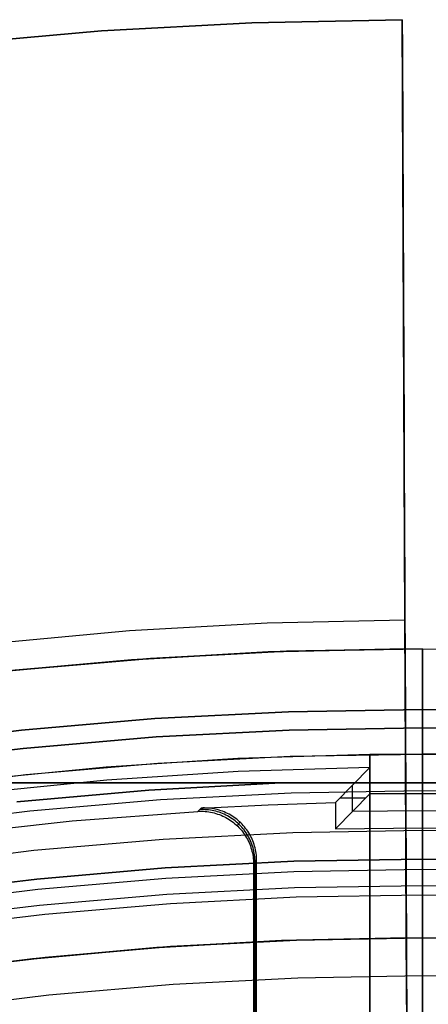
# Model space of a CAD drawing. Header units: millimetres. Extents: x 9001 to 10165, y -167 to 850.
# Tile 211 of 216: x 9574 to 9582, y 551 to 570. Entities that reach past the tile are written whole.
import ezdxf

# ---------------------------------------------------------------- set-up
doc = ezdxf.new("R2010")
doc.units = ezdxf.units.MM
for name, color, linetype in [('1', 7, 'Continuous'), ('COLOR EXT', 7, 'Continuous'), ('luz', 7, 'Continuous')]:
    doc.layers.add(name, color=color, linetype=linetype)

msp = doc.modelspace()

# ---------------------------------------------------------------- linework, layer by layer
at = {"layer": '1', "color": 29, "true_color": 0x4d342b}
for p, q in [((9581.388, 569.824, 59.568), (9578.522, 569.764, 59.568)), ((9581.388, 569.824, 65.657), (9578.522, 569.764, 65.657)), ((9578.522, 569.764, 62.612), (9581.388, 569.824, 62.612)), ((9581.388, 569.824, 65.657), (9581.388, 569.824, 59.568)), ((9581.439, 558.401, 65.657), (9581.388, 569.824, 65.657)), ((9581.388, 569.824, 59.568), (9581.391, 569.275, 59.406)), ((9575.66, 569.61, 59.568), (9572.804, 569.361, 59.568)), ((9575.66, 569.61, 65.657), (9572.804, 569.361, 65.657)), ((9572.804, 569.361, 62.612), (9575.66, 569.61, 62.612)), ((9578.522, 569.764, 59.568), (9575.66, 569.61, 59.568)), ((9578.522, 569.764, 65.657), (9575.66, 569.61, 65.657)), ((9575.66, 569.61, 62.612), (9578.522, 569.764, 62.612)), ((9581.391, 569.275, 59.406), (9581.393, 568.731, 59.225)), ((9581.393, 568.731, 59.225), (9581.396, 568.194, 59.025)), ((9581.396, 568.194, 59.025), (9581.398, 567.665, 58.807)), ((9581.398, 567.665, 58.807), (9581.4, 567.143, 58.571)), ((9581.4, 567.143, 58.571), (9581.402, 566.63, 58.317)), ((9581.402, 566.63, 58.317), (9581.405, 566.125, 58.046)), ((9581.405, 566.125, 58.046), (9581.407, 565.631, 57.757)), ((9581.407, 565.631, 57.757), (9581.409, 565.146, 57.452)), ((9581.409, 565.146, 57.452), (9581.411, 564.673, 57.13)), ((9581.411, 564.673, 57.13), (9581.413, 564.21, 56.792)), ((9581.413, 564.21, 56.792), (9581.415, 563.76, 56.438)), ((9581.415, 563.76, 56.438), (9581.417, 563.322, 56.069)), ((9581.417, 563.322, 56.069), (9581.419, 562.897, 55.685)), ((9581.419, 562.897, 55.685), (9581.421, 562.485, 55.287)), ((9581.421, 562.485, 55.287), (9581.422, 562.088, 54.875)), ((9581.465, 552.346, 55.262), (9581.421, 562.46, 55.262)), ((9581.422, 562.088, 54.875), (9581.424, 561.704, 54.449)), ((9581.424, 561.704, 54.449), (9581.426, 561.336, 54.01)), ((9581.426, 561.336, 54.01), (9581.427, 560.983, 53.56)), ((9581.427, 560.983, 53.56), (9581.429, 560.646, 53.097)), ((9581.429, 560.646, 53.097), (9581.43, 560.324, 52.623)), ((9581.43, 560.324, 52.623), (9581.431, 560.02, 52.138)), ((9581.431, 560.02, 52.138), (9581.433, 559.732, 51.642)), ((9581.433, 559.732, 51.642), (9581.434, 559.461, 51.138)), ((9581.434, 559.461, 51.138), (9581.435, 559.208, 50.624)), ((9581.435, 559.208, 50.624), (9581.436, 558.973, 50.102)), ((9581.436, 558.973, 50.102), (9581.437, 558.756, 49.572)), ((9581.437, 558.756, 49.572), (9581.438, 558.557, 49.035)), ((9581.438, 558.557, 49.035), (9581.439, 558.377, 48.491)), ((9576.191, 558.195, 65.657), (9578.813, 558.344, 65.657)), ((9578.813, 558.344, 65.657), (9581.439, 558.401, 65.657)), ((9581.484, 547.996, 76.062), (9581.439, 558.401, 65.657)), ((9581.439, 558.377, 48.491), (9581.439, 558.215, 47.942)), ((9573.576, 557.956, 65.657), (9576.191, 558.195, 65.657)), ((9581.439, 558.215, 47.942), (9581.44, 558.073, 47.387)), ((9581.44, 558.073, 47.387), (9581.441, 557.949, 46.828)), ((9576.232, 557.641, 46.264), (9578.835, 557.789, 46.264)), ((9578.835, 557.789, 34.462), (9576.232, 557.641, 34.462)), ((9576.232, 557.641, 40.363), (9578.835, 557.789, 40.363)), ((9578.835, 557.789, 46.264), (9581.441, 557.845, 46.264)), ((9581.441, 557.845, 34.462), (9578.835, 557.789, 34.462)), ((9578.835, 557.789, 40.363), (9581.441, 557.845, 40.363)), ((9581.441, 557.949, 46.828), (9581.441, 557.845, 46.264)), ((9581.441, 557.845, 34.462), (9581.551, 532.841, 34.462)), ((9581.441, 557.845, 46.264), (9581.441, 557.845, 34.462)), ((9573.636, 557.404, 46.264), (9576.232, 557.641, 46.264)), ((9576.232, 557.641, 34.462), (9573.636, 557.404, 34.462)), ((9573.636, 557.404, 40.363), (9576.232, 557.641, 40.363)), ((9579.05, 552.293, 42.462), (9581.465, 552.346, 42.462)), ((9579.05, 552.293, 51.512), (9581.465, 552.346, 51.512)), ((9581.465, 552.346, 60.562), (9579.089, 552.294, 60.562)), ((9581.465, 552.346, 42.462), (9581.465, 552.346, 60.562)), ((9581.551, 532.841, 42.462), (9581.465, 552.346, 42.462)), ((9581.465, 552.346, 60.562), (9581.509, 542.346, 70.562)), ((9574.233, 551.936, 42.462), (9576.638, 552.156, 42.462)), ((9574.233, 551.936, 51.512), (9576.638, 552.156, 51.512)), ((9576.716, 552.162, 60.562), (9574.349, 551.949, 60.562)), ((9576.638, 552.156, 42.462), (9579.05, 552.293, 42.462)), ((9576.638, 552.156, 51.512), (9579.05, 552.293, 51.512)), ((9579.089, 552.294, 60.562), (9576.716, 552.162, 60.562)), ((9571.837, 551.633, 42.462), (9574.233, 551.936, 42.462)), ((9571.837, 551.633, 51.512), (9574.233, 551.936, 51.512)), ((9574.349, 551.949, 60.562), (9571.99, 551.655, 60.562)), ((9581.47, 551.332, 72.725), (9581.47, 551.332, 61.575)), ((9581.47, 551.332, 42.462), (9581.47, 551.332, 34.462))]:
    msp.add_line(p, q, dxfattribs=at)
at = {"layer": '1', "color": 250, "true_color": 0x111111}
for p, q in [((9581.77, 552.346, 47.3), (9579.371, 552.305, 47.3)), ((9579.371, 552.305, 56.8), (9581.77, 552.346, 56.8)), ((9579.371, 552.305, 52.05), (9581.77, 552.346, 52.05)), ((9581.77, 552.346, 56.8), (9581.77, 552.346, 47.3)), ((9584.169, 552.305, 47.3), (9581.77, 552.346, 47.3)), ((9581.77, 552.346, 56.8), (9584.169, 552.305, 56.8)), ((9581.77, 552.346, 56.8), (9581.77, 550.892, 56.8)), ((9581.77, 552.346, 47.3), (9581.77, 552.345, 47.248)), ((9581.77, 552.346, 52.05), (9584.169, 552.305, 52.05)), ((9581.77, 552.345, 47.248), (9581.77, 552.343, 47.197)), ((9581.77, 552.343, 47.197), (9581.77, 552.338, 47.146)), ((9581.77, 552.338, 47.146), (9581.77, 552.332, 47.095)), ((9576.975, 552.181, 47.3), (9574.585, 551.974, 47.3)), ((9574.585, 551.974, 56.8), (9576.975, 552.181, 56.8)), ((9574.585, 551.974, 52.05), (9576.975, 552.181, 52.05)), ((9579.371, 552.305, 47.3), (9576.975, 552.181, 47.3)), ((9576.975, 552.181, 56.8), (9579.371, 552.305, 56.8)), ((9576.975, 552.181, 52.05), (9579.371, 552.305, 52.05)), ((9581.77, 552.332, 47.095), (9581.77, 552.324, 47.044)), ((9581.77, 552.324, 47.044), (9581.77, 552.315, 46.993)), ((9581.77, 552.315, 46.993), (9581.77, 552.303, 46.943)), ((9581.77, 552.303, 46.943), (9581.77, 552.29, 46.893)), ((9581.77, 552.29, 46.893), (9581.77, 552.276, 46.844)), ((9581.77, 552.276, 46.844), (9581.77, 552.259, 46.795)), ((9581.77, 552.259, 46.795), (9581.77, 552.241, 46.747)), ((9581.77, 552.241, 46.747), (9581.77, 552.221, 46.699)), ((9581.77, 552.221, 46.699), (9581.77, 552.2, 46.652)), ((9581.77, 552.2, 46.652), (9581.77, 552.177, 46.606)), ((9581.77, 552.177, 46.606), (9581.77, 552.153, 46.561)), ((9581.77, 552.153, 46.561), (9581.77, 552.127, 46.517)), ((9574.585, 551.974, 47.3), (9572.203, 551.685, 47.3)), ((9572.203, 551.685, 56.8), (9574.585, 551.974, 56.8)), ((9572.203, 551.685, 52.05), (9574.585, 551.974, 52.05)), ((9581.77, 552.127, 46.517), (9581.77, 552.099, 46.473)), ((9581.77, 552.099, 46.473), (9581.77, 552.07, 46.43)), ((9581.77, 552.07, 46.43), (9581.77, 552.04, 46.389)), ((9581.77, 552.04, 46.389), (9581.77, 552.008, 46.348)), ((9581.77, 552.008, 46.348), (9581.77, 551.975, 46.309)), ((9581.77, 551.975, 46.309), (9581.77, 551.94, 46.271)), ((9581.77, 551.94, 46.271), (9581.77, 551.905, 46.234)), ((9581.77, 551.905, 46.234), (9581.77, 551.868, 46.198)), ((9581.77, 551.868, 46.198), (9581.77, 551.829, 46.164)), ((9581.77, 551.829, 46.164), (9581.77, 551.79, 46.13)), ((9581.77, 551.79, 46.13), (9581.77, 551.749, 46.099)), ((9581.77, 551.749, 46.099), (9581.77, 551.708, 46.068)), ((9581.77, 551.708, 46.068), (9581.77, 551.665, 46.039)), ((9581.77, 551.665, 46.039), (9581.77, 551.622, 46.012)), ((9581.77, 551.622, 46.012), (9581.77, 551.577, 45.986)), ((9581.77, 551.577, 45.986), (9581.77, 551.532, 45.961)), ((9581.77, 551.532, 45.961), (9581.77, 551.486, 45.938)), ((9581.77, 551.486, 45.938), (9581.77, 551.439, 45.917)), ((9581.77, 551.439, 45.917), (9581.77, 551.392, 45.897)), ((9581.77, 551.392, 45.897), (9581.77, 551.343, 45.879)), ((9581.77, 551.343, 45.879), (9581.77, 551.295, 45.863)), ((9581.77, 551.295, 45.863), (9581.77, 551.245, 45.848)), ((9581.77, 551.245, 45.848), (9581.77, 551.195, 45.835)), ((9581.77, 551.195, 45.835), (9581.77, 551.145, 45.824)), ((9581.77, 551.145, 45.824), (9581.77, 551.095, 45.814)), ((9581.77, 551.095, 45.814), (9581.77, 551.044, 45.806))]:
    msp.add_line(p, q, dxfattribs=at)
at = {"layer": 'COLOR EXT', "color": 30, "true_color": 0xff8d00}
for p, q in [((9576.596, 557.667, 34.462), (9579.182, 557.801, 34.462)), ((9579.182, 557.801, -31.038), (9576.596, 557.667, -31.038)), ((9576.596, 557.667, 1.712), (9579.182, 557.801, 1.712)), ((9579.182, 557.801, 34.462), (9581.77, 557.846, 34.462)), ((9581.77, 557.846, -31.038), (9579.182, 557.801, -31.038)), ((9579.182, 557.801, 1.712), (9581.77, 557.846, 1.712)), ((9581.77, 557.846, 34.462), (9581.77, 557.846, -31.038)), ((9581.77, 557.846, 34.462), (9584.359, 557.801, 34.462)), ((9581.77, 557.846, -31.038), (9584.359, 557.801, -31.038)), ((9581.77, 557.846, -31.038), (9581.77, 556.696, -31.038)), ((9581.77, 557.846, 1.712), (9584.359, 557.801, 1.712)), ((9581.77, 555.846, 34.462), (9581.77, 557.846, 34.462)), ((9574.016, 557.444, 34.462), (9576.596, 557.667, 34.462)), ((9576.596, 557.667, -31.038), (9574.016, 557.444, -31.038)), ((9574.016, 557.444, 1.712), (9576.596, 557.667, 1.712)), ((9576.675, 556.52, -29.038), (9579.221, 556.652, -29.038)), ((9579.221, 556.652, -31.038), (9576.675, 556.52, -31.038)), ((9576.675, 556.52, -30.038), (9579.221, 556.652, -30.038)), ((9579.221, 556.652, -29.038), (9581.77, 556.696, -29.038)), ((9581.77, 556.696, -31.038), (9579.221, 556.652, -31.038)), ((9579.221, 556.652, -30.038), (9581.77, 556.696, -30.038)), ((9581.77, 556.696, -29.038), (9584.319, 556.652, -29.038)), ((9581.77, 556.696, -31.038), (9581.77, 556.696, -29.038)), ((9584.319, 556.652, -31.038), (9581.77, 556.696, -31.038)), ((9581.77, 556.696, -30.038), (9584.319, 556.652, -30.038)), ((9581.77, 556.696, -29.038), (9581.77, 555.096, -29.038)), ((9574.135, 556.3, -29.038), (9576.675, 556.52, -29.038)), ((9576.675, 556.52, -31.038), (9574.135, 556.3, -31.038)), ((9574.135, 556.3, -30.038), (9576.675, 556.52, -30.038)), ((9571.605, 555.993, -29.038), (9574.135, 556.3, -29.038)), ((9574.135, 556.3, -31.038), (9571.605, 555.993, -31.038)), ((9571.605, 555.993, -30.038), (9574.135, 556.3, -30.038)), ((9578.256, 555.762, 21.262), (9575.747, 555.597, 21.262)), ((9576.734, 555.672, 34.462), (9579.251, 555.803, 34.462)), ((9576.734, 555.672, 27.862), (9579.251, 555.803, 27.862)), ((9580.77, 555.839, 21.262), (9578.256, 555.762, 21.262)), ((9579.251, 555.803, 34.462), (9581.77, 555.846, 34.462)), ((9579.251, 555.803, 27.862), (9581.77, 555.846, 27.862)), ((9581.77, 555.846, 25.262), (9580.77, 555.839, 25.262)), ((9580.77, 555.839, 25.262), (9580.77, 555.839, 21.262)), ((9580.77, 517.841, 21.262), (9580.77, 555.839, 21.262)), ((9580.77, 555.839, 25.262), (9580.77, 517.841, 25.262)), ((9580.77, 517.841, 23.262), (9580.77, 555.839, 23.262)), ((9581.77, 555.846, 34.462), (9584.29, 555.803, 34.462)), ((9581.77, 555.846, 25.262), (9581.77, 555.846, 34.462)), ((9582.77, 555.839, 25.262), (9581.77, 555.846, 25.262)), ((9581.77, 555.846, 27.862), (9584.29, 555.803, 27.862)), ((9581.77, 517.855, 25.262), (9581.77, 555.846, 25.262)), ((9575.747, 555.597, 21.262), (9573.244, 555.347, 21.262)), ((9574.223, 555.455, 34.462), (9576.734, 555.672, 34.462)), ((9574.223, 555.455, 27.862), (9576.734, 555.672, 27.862)), ((9580.77, 555.589, -29.038), (9578.265, 555.512, -29.038)), ((9580.114, 554.921, 15.162), (9580.77, 555.589, -29.038)), ((9580.77, 555.089, -29.038), (9580.77, 555.589, -29.038)), ((9571.722, 555.151, 34.462), (9574.223, 555.455, 34.462)), ((9571.722, 555.151, 27.862), (9574.223, 555.455, 27.862)), ((9575.765, 555.348, -29.038), (9573.271, 555.098, -29.038)), ((9578.265, 555.512, -29.038), (9575.765, 555.348, -29.038)), ((9580.442, 554.756, -6.938), (9580.442, 555.256, -6.938)), ((9580.77, 555.089, -29.038), (9580.114, 554.421, 15.162)), ((9580.687, 555.005, -23.459), (9580.197, 555.005, 9.633)), ((9582.77, 555.089, -29.038), (9580.77, 555.089, -29.038)), ((9581.77, 554.44, 15.162), (9581.77, 555.096, -29.038)), ((9577.496, 554.754, 19.162), (9577.556, 554.817, 15.162)), ((9577.561, 554.787, 17.159), (9577.526, 554.786, 17.159)), ((9577.556, 554.817, 15.162), (9578.835, 554.881, 15.162)), ((9577.591, 554.819, 15.162), (9577.556, 554.817, 15.162)), ((9577.595, 554.787, 17.16), (9577.561, 554.787, 17.159)), ((9577.625, 554.819, 15.162), (9577.591, 554.819, 15.162)), ((9577.63, 554.786, 17.16), (9577.595, 554.787, 17.16)), ((9577.66, 554.818, 15.162), (9577.625, 554.819, 15.162)), ((9577.665, 554.784, 17.161), (9577.63, 554.786, 17.16)), ((9577.695, 554.816, 15.162), (9577.66, 554.818, 15.162)), ((9577.699, 554.781, 17.161), (9577.665, 554.784, 17.161)), ((9577.729, 554.812, 15.162), (9577.695, 554.816, 15.162)), ((9577.733, 554.776, 17.162), (9577.699, 554.781, 17.161)), ((9577.764, 554.808, 15.162), (9577.729, 554.812, 15.162)), ((9577.768, 554.771, 17.162), (9577.733, 554.776, 17.162)), ((9577.798, 554.802, 15.162), (9577.764, 554.808, 15.162)), ((9577.832, 554.795, 15.162), (9577.798, 554.802, 15.162)), ((9577.865, 554.787, 15.162), (9577.832, 554.795, 15.162)), ((9577.899, 554.778, 15.162), (9577.865, 554.787, 15.162)), ((9577.932, 554.767, 15.162), (9577.899, 554.778, 15.162)), ((9578.835, 554.881, 15.162), (9580.114, 554.921, 15.162)), ((9580.114, 554.921, 15.162), (9580.114, 554.421, 15.162)), ((9575.102, 554.572, 19.162), (9577.496, 554.754, 19.162)), ((9577.496, 554.754, 19.162), (9577.531, 554.756, 19.162)), ((9577.531, 554.756, 19.162), (9577.565, 554.756, 19.162)), ((9577.565, 554.756, 19.162), (9577.6, 554.755, 19.162)), ((9577.6, 554.755, 19.162), (9577.635, 554.753, 19.162)), ((9577.635, 554.753, 19.162), (9577.669, 554.749, 19.162)), ((9577.669, 554.749, 19.162), (9577.703, 554.745, 19.162)), ((9577.703, 554.745, 19.162), (9577.738, 554.739, 19.162)), ((9577.738, 554.739, 19.162), (9577.772, 554.732, 19.162)), ((9577.802, 554.764, 17.162), (9577.768, 554.771, 17.162)), ((9577.772, 554.732, 19.162), (9577.805, 554.724, 19.162)), ((9577.835, 554.756, 17.163), (9577.802, 554.764, 17.162)), ((9577.805, 554.724, 19.162), (9577.839, 554.715, 19.162)), ((9577.869, 554.746, 17.163), (9577.835, 554.756, 17.163)), ((9577.839, 554.715, 19.162), (9577.872, 554.704, 19.162)), ((9577.902, 554.736, 17.163), (9577.869, 554.746, 17.163)), ((9577.872, 554.704, 19.162), (9577.905, 554.693, 19.162)), ((9577.934, 554.724, 17.164), (9577.902, 554.736, 17.163)), ((9577.905, 554.693, 19.162), (9577.937, 554.68, 19.162)), ((9577.964, 554.756, 15.162), (9577.932, 554.767, 15.162)), ((9577.967, 554.712, 17.164), (9577.934, 554.724, 17.164)), ((9577.937, 554.68, 19.162), (9577.969, 554.666, 19.162)), ((9577.997, 554.743, 15.162), (9577.964, 554.756, 15.162)), ((9577.999, 554.698, 17.164), (9577.967, 554.712, 17.164)), ((9577.969, 554.666, 19.162), (9578, 554.652, 19.162)), ((9578.029, 554.729, 15.162), (9577.997, 554.743, 15.162)), ((9578.03, 554.683, 17.165), (9577.999, 554.698, 17.164)), ((9578, 554.652, 19.162), (9578.031, 554.636, 19.162)), ((9578.06, 554.714, 15.162), (9578.029, 554.729, 15.162)), ((9578.061, 554.667, 17.165), (9578.03, 554.683, 17.165)), ((9578.031, 554.636, 19.162), (9578.061, 554.619, 19.162)), ((9578.091, 554.698, 15.162), (9578.06, 554.714, 15.162)), ((9578.091, 554.65, 17.165), (9578.061, 554.667, 17.165)), ((9578.061, 554.619, 19.162), (9578.091, 554.601, 19.162)), ((9578.121, 554.681, 15.162), (9578.091, 554.698, 15.162)), ((9578.12, 554.632, 17.165), (9578.091, 554.65, 17.165)), ((9578.091, 554.601, 19.162), (9578.12, 554.581, 19.162)), ((9578.149, 554.613, 17.165), (9578.12, 554.632, 17.165)), ((9578.15, 554.663, 15.162), (9578.121, 554.681, 15.162)), ((9578.178, 554.593, 17.165), (9578.149, 554.613, 17.165)), ((9578.179, 554.644, 15.162), (9578.15, 554.663, 15.162)), ((9578.205, 554.572, 17.165), (9578.178, 554.593, 17.165)), ((9578.208, 554.624, 15.162), (9578.179, 554.644, 15.162)), ((9578.235, 554.603, 15.162), (9578.208, 554.624, 15.162)), ((9578.262, 554.581, 15.162), (9578.235, 554.603, 15.162)), ((9580.442, 554.756, -6.938), (9581.77, 554.768, -6.938)), ((9581.77, 554.768, -6.938), (9583.098, 554.756, -6.938)), ((9572.715, 554.31, 19.162), (9575.102, 554.572, 19.162)), ((9578.12, 554.581, 19.162), (9578.148, 554.561, 19.162)), ((9578.148, 554.561, 19.162), (9578.175, 554.54, 19.162)), ((9578.175, 554.54, 19.162), (9578.202, 554.518, 19.162)), ((9578.202, 554.518, 19.162), (9578.228, 554.496, 19.162)), ((9578.232, 554.55, 17.165), (9578.205, 554.572, 17.165)), ((9578.228, 554.496, 19.162), (9578.254, 554.472, 19.162)), ((9578.258, 554.527, 17.165), (9578.232, 554.55, 17.165)), ((9578.241, 554.484, 19.162), (9578.301, 554.546, 15.162)), ((9578.254, 554.472, 19.162), (9578.278, 554.447, 19.162)), ((9578.283, 554.503, 17.165), (9578.258, 554.527, 17.165)), ((9578.288, 554.558, 15.162), (9578.262, 554.581, 15.162)), ((9578.278, 554.447, 19.162), (9578.301, 554.422, 19.162)), ((9578.308, 554.478, 17.165), (9578.283, 554.503, 17.165)), ((9578.313, 554.534, 15.162), (9578.288, 554.558, 15.162)), ((9578.301, 554.422, 19.162), (9578.324, 554.395, 19.162)), ((9578.331, 554.453, 17.165), (9578.308, 554.478, 17.165)), ((9578.338, 554.51, 15.162), (9578.313, 554.534, 15.162)), ((9578.354, 554.427, 17.165), (9578.331, 554.453, 17.165)), ((9578.361, 554.484, 15.162), (9578.338, 554.51, 15.162)), ((9578.376, 554.4, 17.165), (9578.354, 554.427, 17.165)), ((9578.384, 554.458, 15.162), (9578.361, 554.484, 15.162)), ((9578.396, 554.372, 17.165), (9578.376, 554.4, 17.165)), ((9578.405, 554.431, 15.162), (9578.384, 554.458, 15.162)), ((9578.426, 554.403, 15.162), (9578.405, 554.431, 15.162)), ((9578.446, 554.375, 15.162), (9578.426, 554.403, 15.162)), ((9580.114, 554.421, 15.162), (9581.77, 554.44, 15.162)), ((9581.77, 554.44, 15.162), (9583.426, 554.421, 15.162)), ((9581.77, 547.19, 15.162), (9581.77, 554.44, 15.162)), ((9578.324, 554.395, 19.162), (9578.346, 554.368, 19.162)), ((9578.346, 554.368, 19.162), (9578.367, 554.341, 19.162)), ((9578.367, 554.341, 19.162), (9578.386, 554.312, 19.162)), ((9578.386, 554.312, 19.162), (9578.405, 554.283, 19.162)), ((9578.416, 554.343, 17.165), (9578.396, 554.372, 17.165)), ((9578.405, 554.283, 19.162), (9578.423, 554.253, 19.162)), ((9578.435, 554.314, 17.165), (9578.416, 554.343, 17.165)), ((9578.423, 554.253, 19.162), (9578.44, 554.223, 19.162)), ((9578.453, 554.284, 17.165), (9578.435, 554.314, 17.165)), ((9578.44, 554.223, 19.162), (9578.455, 554.192, 19.162)), ((9578.465, 554.346, 15.162), (9578.446, 554.375, 15.162)), ((9578.469, 554.254, 17.164), (9578.453, 554.284, 17.165)), ((9578.482, 554.316, 15.162), (9578.465, 554.346, 15.162)), ((9578.485, 554.223, 17.164), (9578.469, 554.254, 17.164)), ((9578.499, 554.285, 15.162), (9578.482, 554.316, 15.162)), ((9578.499, 554.192, 17.164), (9578.485, 554.223, 17.164)), ((9578.515, 554.254, 15.162), (9578.499, 554.285, 15.162)), ((9578.529, 554.223, 15.162), (9578.515, 554.254, 15.162)), ((9578.543, 554.191, 15.162), (9578.529, 554.223, 15.162)), ((9578.455, 554.192, 19.162), (9578.47, 554.16, 19.162)), ((9578.47, 554.16, 19.162), (9578.483, 554.128, 19.162)), ((9578.483, 554.128, 19.162), (9578.496, 554.096, 19.162)), ((9578.496, 554.096, 19.162), (9578.507, 554.063, 19.162)), ((9578.513, 554.16, 17.163), (9578.499, 554.192, 17.164)), ((9578.507, 554.063, 19.162), (9578.517, 554.03, 19.162)), ((9578.525, 554.127, 17.163), (9578.513, 554.16, 17.163)), ((9578.517, 554.03, 19.162), (9578.526, 553.996, 19.162)), ((9578.536, 554.094, 17.163), (9578.525, 554.127, 17.163)), ((9578.547, 554.061, 17.162), (9578.536, 554.094, 17.163)), ((9578.555, 554.159, 15.162), (9578.543, 554.191, 15.162)), ((9578.555, 554.028, 17.162), (9578.547, 554.061, 17.162)), ((9578.566, 554.126, 15.162), (9578.555, 554.159, 15.162)), ((9578.563, 553.994, 17.162), (9578.555, 554.028, 17.162)), ((9578.576, 554.093, 15.162), (9578.566, 554.126, 15.162)), ((9578.585, 554.059, 15.162), (9578.576, 554.093, 15.162)), ((9578.593, 554.025, 15.162), (9578.585, 554.059, 15.162)), ((9578.599, 553.991, 15.162), (9578.593, 554.025, 15.162)), ((9578.526, 553.996, 19.162), (9578.534, 553.963, 19.162)), ((9578.534, 553.963, 19.162), (9578.54, 553.929, 19.162)), ((9578.54, 553.929, 19.162), (9578.546, 553.894, 19.162)), ((9578.546, 553.894, 19.162), (9578.55, 553.86, 19.162)), ((9578.55, 553.86, 19.162), (9578.553, 553.825, 19.162)), ((9578.57, 553.96, 17.161), (9578.563, 553.994, 17.162)), ((9578.575, 553.926, 17.161), (9578.57, 553.96, 17.161)), ((9578.579, 553.891, 17.16), (9578.575, 553.926, 17.161)), ((9578.582, 553.857, 17.16), (9578.579, 553.891, 17.16)), ((9578.584, 553.822, 17.159), (9578.582, 553.857, 17.16)), ((9578.605, 553.957, 15.162), (9578.599, 553.991, 15.162)), ((9578.609, 553.923, 15.162), (9578.605, 553.957, 15.162)), ((9578.612, 553.888, 15.162), (9578.609, 553.923, 15.162)), ((9578.614, 553.854, 15.162), (9578.612, 553.888, 15.162)), ((9578.614, 553.819, 15.162), (9578.614, 553.854, 15.162)), ((9578.553, 553.825, 19.162), (9578.555, 553.791, 19.162)), ((9578.555, 553.756, 19.162), (9578.614, 553.819, 15.162)), ((9578.555, 553.791, 19.162), (9578.555, 553.756, 19.162)), ((9578.555, 553.756, 19.162), (9578.555, 548.093, 19.162)), ((9578.585, 553.788, 17.159), (9578.584, 553.822, 17.159)), ((9578.585, 548.124, 17.162), (9578.585, 553.787, 17.162)), ((9578.614, 548.155, 15.162), (9578.614, 553.819, 15.162))]:
    msp.add_line(p, q, dxfattribs=at)
at = {"layer": 'luz', "color": 7, "true_color": 0xffffff}
for p, q in [((9576.699, 556.171, -31.038), (9579.233, 556.302, -31.038)), ((9576.699, 556.171, -29.238), (9579.233, 556.302, -29.238)), ((9579.233, 556.302, -30.138), (9576.699, 556.171, -30.138)), ((9579.233, 556.302, -31.038), (9581.77, 556.346, -31.038)), ((9579.233, 556.302, -29.238), (9581.77, 556.346, -29.238)), ((9581.77, 556.346, -30.138), (9579.233, 556.302, -30.138)), ((9581.77, 556.346, -29.238), (9581.77, 556.346, -31.038)), ((9581.77, 556.346, -31.038), (9584.307, 556.302, -31.038)), ((9584.307, 556.302, -29.238), (9581.77, 556.346, -29.238)), ((9581.77, 555.146, -31.038), (9581.77, 556.346, -31.038)), ((9581.77, 555.296, -29.238), (9581.77, 556.346, -29.238)), ((9584.307, 556.302, -30.138), (9581.77, 556.346, -30.138)), ((9574.172, 555.952, -31.038), (9576.699, 556.171, -31.038)), ((9574.172, 555.952, -29.238), (9576.699, 556.171, -29.238)), ((9576.699, 556.171, -30.138), (9574.172, 555.952, -30.138)), ((9571.653, 555.646, -31.038), (9574.172, 555.952, -31.038)), ((9571.653, 555.646, -29.238), (9574.172, 555.952, -29.238)), ((9574.172, 555.952, -30.138), (9571.653, 555.646, -30.138)), ((9571.207, 555.296, -27.079), (9575.139, 555.296, -27.363)), ((9575.14, 555.296, -26.655), (9571.207, 555.296, -26.906)), ((9571.207, 555.296, -25.079), (9575.139, 555.296, -25.363)), ((9575.14, 555.296, -24.655), (9571.207, 555.296, -24.906)), ((9576.559, 555.159, -26.517), (9574.046, 554.933, -26.508)), ((9576.559, 555.159, -24.517), (9574.046, 554.933, -24.508)), ((9574.046, 554.933, -27.508), (9576.559, 555.159, -27.517)), ((9574.046, 554.933, -25.508), (9576.559, 555.159, -25.517)), ((9576.559, 555.159, -23.538), (9574.046, 554.934, -23.538)), ((9574.046, 554.934, -29.238), (9576.559, 555.159, -29.238)), ((9576.559, 555.159, -24.032), (9574.046, 554.934, -24.032)), ((9576.559, 555.159, -25.788), (9574.046, 554.934, -25.788)), ((9576.559, 555.159, -28.144), (9574.046, 554.934, -28.144)), ((9575.139, 555.296, -27.363), (9579.078, 555.296, -27.526)), ((9575.139, 555.296, -25.363), (9579.078, 555.296, -25.526)), ((9579.078, 555.296, -26.526), (9575.14, 555.296, -26.655)), ((9579.078, 555.296, -24.526), (9575.14, 555.296, -24.655)), ((9579.078, 555.296, -26.526), (9576.559, 555.159, -26.517)), ((9579.078, 555.296, -24.526), (9576.559, 555.159, -24.517)), ((9576.559, 555.159, -27.517), (9579.078, 555.296, -27.526)), ((9576.559, 555.159, -25.517), (9579.078, 555.296, -25.526)), ((9579.078, 555.296, -23.538), (9576.559, 555.159, -23.538)), ((9576.559, 555.159, -29.238), (9579.078, 555.296, -29.238)), ((9579.078, 555.296, -24.032), (9576.559, 555.159, -24.032)), ((9579.078, 555.296, -25.788), (9576.559, 555.159, -25.788)), ((9579.078, 555.296, -28.144), (9576.559, 555.159, -28.144)), ((9579.078, 555.296, -29.238), (9584.462, 555.296, -29.238)), ((9579.078, 555.296, -27.526), (9579.078, 555.296, -29.238)), ((9579.078, 555.296, -25.526), (9579.078, 555.296, -26.526)), ((9579.078, 555.296, -23.538), (9579.078, 555.296, -24.526)), ((9584.462, 555.296, -23.538), (9579.078, 555.296, -23.538)), ((9579.078, 555.296, -26.388), (9584.462, 555.296, -26.388)), ((9581.77, 555.296, -29.238), (9581.77, 555.296, -23.538)), ((9581.77, 553.846, -23.538), (9581.77, 555.296, -23.538)), ((9576.782, 554.974, -31.038), (9574.296, 554.759, -31.038)), ((9579.275, 555.103, -31.038), (9576.782, 554.974, -31.038)), ((9581.77, 555.146, -31.038), (9579.275, 555.103, -31.038)), ((9581.77, 555.146, -31.038), (9581.77, 555.136, -31.064)), ((9584.266, 555.103, -31.038), (9581.77, 555.146, -31.038)), ((9581.77, 555.136, -31.064), (9581.77, 555.125, -31.089)), ((9581.77, 555.125, -31.089), (9581.77, 555.113, -31.114)), ((9581.77, 555.113, -31.114), (9581.77, 555.1, -31.139)), ((9581.77, 555.1, -31.139), (9581.77, 555.087, -31.163)), ((9581.77, 555.087, -31.163), (9581.77, 555.072, -31.187)), ((9581.77, 555.072, -31.187), (9581.77, 555.057, -31.21)), ((9581.77, 555.057, -31.21), (9581.77, 555.041, -31.233)), ((9581.77, 555.041, -31.233), (9581.77, 555.024, -31.255)), ((9581.77, 555.024, -31.255), (9581.77, 555.007, -31.277)), ((9581.77, 555.007, -31.277), (9581.77, 554.988, -31.297)), ((9581.77, 554.988, -31.297), (9581.77, 554.969, -31.318)), ((9581.77, 554.969, -31.318), (9581.77, 554.95, -31.337)), ((9581.77, 554.95, -31.337), (9581.77, 554.929, -31.356)), ((9581.77, 554.929, -31.356), (9581.77, 554.908, -31.374)), ((9581.77, 554.908, -31.374), (9581.77, 554.887, -31.392)), ((9581.77, 554.887, -31.392), (9581.77, 554.864, -31.408)), ((9581.77, 554.864, -31.408), (9581.77, 554.841, -31.424)), ((9581.77, 554.841, -31.424), (9581.77, 554.818, -31.439)), ((9581.77, 554.818, -31.439), (9581.77, 554.794, -31.453)), ((9581.77, 554.794, -31.453), (9581.77, 554.77, -31.467)), ((9574.296, 554.759, -31.038), (9571.818, 554.458, -31.038)), ((9581.77, 554.77, -31.467), (9581.77, 554.745, -31.479)), ((9581.77, 554.745, -31.479), (9581.77, 554.72, -31.491)), ((9581.77, 554.72, -31.491), (9581.77, 554.694, -31.502)), ((9581.77, 554.694, -31.502), (9581.77, 554.668, -31.512)), ((9581.77, 554.668, -31.512), (9581.77, 554.642, -31.521)), ((9581.77, 554.642, -31.521), (9581.77, 554.616, -31.529)), ((9581.77, 554.616, -31.529), (9581.77, 554.589, -31.536)), ((9581.77, 554.589, -31.536), (9581.77, 554.562, -31.542)), ((9581.77, 554.562, -31.542), (9581.77, 554.534, -31.547)), ((9581.77, 554.534, -31.547), (9581.77, 554.507, -31.552)), ((9581.77, 554.507, -31.552), (9581.77, 554.479, -31.555)), ((9581.77, 554.479, -31.555), (9581.77, 554.452, -31.558)), ((9581.77, 554.452, -31.558), (9581.77, 554.424, -31.559)), ((9581.77, 554.424, -31.559), (9581.77, 554.396, -31.56)), ((9574.373, 554.013, -31.56), (9576.834, 554.226, -31.56)), ((9576.834, 554.226, -31.56), (9579.301, 554.354, -31.56)), ((9579.301, 554.354, -31.56), (9581.77, 554.396, -31.56)), ((9581.77, 554.396, -31.56), (9581.77, 554.368, -31.559)), ((9581.77, 554.396, -31.56), (9584.24, 554.354, -31.56)), ((9581.77, 554.368, -31.559), (9581.77, 554.341, -31.558)), ((9581.77, 554.341, -31.558), (9581.77, 554.313, -31.555)), ((9581.77, 554.313, -31.555), (9581.77, 554.285, -31.552)), ((9581.77, 554.285, -31.552), (9581.77, 554.258, -31.547)), ((9581.77, 554.258, -31.547), (9581.77, 554.231, -31.542)), ((9581.77, 554.231, -31.542), (9581.77, 554.204, -31.536)), ((9581.77, 554.204, -31.536), (9581.77, 554.177, -31.529)), ((9581.77, 554.177, -31.529), (9581.77, 554.15, -31.521)), ((9581.77, 554.15, -31.521), (9581.77, 554.124, -31.512)), ((9581.77, 554.124, -31.512), (9581.77, 554.098, -31.502)), ((9581.77, 554.098, -31.502), (9581.77, 554.072, -31.491)), ((9581.77, 554.072, -31.491), (9581.77, 554.047, -31.479)), ((9581.77, 554.047, -31.479), (9581.77, 554.022, -31.467)), ((9571.921, 553.715, -31.56), (9574.373, 554.013, -31.56)), ((9579.32, 553.804, -26.298), (9581.77, 553.846, -26.298)), ((9579.32, 553.804, -23.538), (9581.77, 553.846, -23.538)), ((9581.77, 553.846, -24.918), (9579.32, 553.804, -24.918)), ((9581.77, 554.022, -31.467), (9581.77, 553.998, -31.453)), ((9581.77, 553.998, -31.453), (9581.77, 553.974, -31.439)), ((9581.77, 553.974, -31.439), (9581.77, 553.951, -31.424)), ((9581.77, 553.951, -31.424), (9581.77, 553.928, -31.408)), ((9581.77, 553.928, -31.408), (9581.77, 553.906, -31.392)), ((9581.77, 553.906, -31.392), (9581.77, 553.884, -31.374)), ((9581.77, 553.884, -31.374), (9581.77, 553.863, -31.356)), ((9581.77, 553.863, -31.356), (9581.77, 553.843, -31.337)), ((9581.77, 553.846, -26.298), (9581.77, 553.846, -23.538)), ((9584.221, 553.804, -26.298), (9581.77, 553.846, -26.298)), ((9581.77, 553.846, -23.538), (9584.221, 553.804, -23.538)), ((9581.77, 553.846, -26.298), (9581.77, 553.846, -26.316)), ((9581.77, 553.846, -26.316), (9581.77, 553.845, -26.333)), ((9584.221, 553.804, -24.918), (9581.77, 553.846, -24.918)), ((9581.77, 553.845, -26.333), (9581.77, 553.843, -26.35)), ((9581.77, 553.843, -26.35), (9581.77, 553.841, -26.368)), ((9581.77, 553.843, -31.337), (9581.77, 553.823, -31.318)), ((9581.77, 553.841, -26.368), (9581.77, 553.839, -26.385)), ((9581.77, 553.839, -26.385), (9581.77, 553.835, -26.402)), ((9574.43, 553.466, -26.298), (9576.872, 553.677, -26.298)), ((9574.43, 553.466, -23.538), (9576.872, 553.677, -23.538)), ((9576.872, 553.677, -24.918), (9574.43, 553.466, -24.918)), ((9576.872, 553.677, -26.298), (9579.32, 553.804, -26.298)), ((9576.872, 553.677, -23.538), (9579.32, 553.804, -23.538)), ((9579.32, 553.804, -24.918), (9576.872, 553.677, -24.918)), ((9581.77, 553.835, -26.402), (9581.77, 553.831, -26.419)), ((9581.77, 553.831, -26.419), (9581.77, 553.827, -26.436)), ((9581.77, 553.827, -26.436), (9581.77, 553.822, -26.452)), ((9581.77, 553.823, -31.318), (9581.77, 553.804, -31.297)), ((9581.77, 553.822, -26.452), (9581.77, 553.816, -26.469)), ((9581.77, 553.816, -26.469), (9581.77, 553.81, -26.485)), ((9581.77, 553.81, -26.485), (9581.77, 553.803, -26.501)), ((9581.77, 553.804, -31.297), (9581.77, 553.786, -31.277)), ((9581.77, 553.803, -26.501), (9581.77, 553.796, -26.517)), ((9581.77, 553.796, -26.517), (9581.77, 553.788, -26.532)), ((9581.77, 553.788, -26.532), (9581.77, 553.779, -26.548)), ((9581.77, 553.786, -31.277), (9581.77, 553.768, -31.255)), ((9581.77, 553.779, -26.548), (9581.77, 553.77, -26.563)), ((9581.77, 553.77, -26.563), (9581.77, 553.761, -26.577)), ((9581.77, 553.768, -31.255), (9581.77, 553.751, -31.233)), ((9581.77, 553.761, -26.577), (9581.77, 553.751, -26.592)), ((9581.77, 553.751, -26.592), (9581.77, 553.741, -26.605)), ((9581.77, 553.751, -31.233), (9581.77, 553.735, -31.21)), ((9581.77, 553.741, -26.605), (9581.77, 553.73, -26.619)), ((9581.77, 553.735, -31.21), (9581.77, 553.72, -31.187)), ((9581.77, 553.73, -26.619), (9581.77, 553.718, -26.632)), ((9581.77, 553.72, -31.187), (9581.77, 553.706, -31.163)), ((9581.77, 553.718, -26.632), (9581.77, 553.706, -26.645)), ((9581.77, 553.706, -26.645), (9581.77, 553.694, -26.657)), ((9581.77, 553.706, -31.163), (9581.77, 553.692, -31.139)), ((9581.77, 553.694, -26.657), (9581.77, 553.681, -26.669)), ((9581.77, 553.692, -31.139), (9581.77, 553.679, -31.114)), ((9581.77, 553.681, -26.669), (9581.77, 553.668, -26.681)), ((9581.77, 553.679, -31.114), (9581.77, 553.667, -31.089)), ((9581.77, 553.668, -26.681), (9581.77, 553.655, -26.692)), ((9581.77, 553.667, -31.089), (9581.77, 553.656, -31.064)), ((9581.77, 553.656, -31.064), (9581.77, 553.646, -31.038)), ((9581.77, 553.655, -26.692), (9581.77, 553.641, -26.702)), ((9571.997, 553.17, -26.298), (9574.43, 553.466, -26.298)), ((9571.997, 553.17, -23.538), (9574.43, 553.466, -23.538)), ((9574.43, 553.466, -24.918), (9571.997, 553.17, -24.918)), ((9576.886, 553.477, -31.038), (9574.451, 553.267, -31.038)), ((9579.326, 553.604, -31.038), (9576.886, 553.477, -31.038)), ((9581.77, 553.646, -31.038), (9579.326, 553.604, -31.038)), ((9581.77, 553.646, -31.038), (9581.77, 553.619, -30.968)), ((9584.214, 553.604, -31.038), (9581.77, 553.646, -31.038)), ((9581.77, 553.641, -26.702), (9581.77, 553.627, -26.712)), ((9581.77, 553.627, -26.712), (9581.77, 553.612, -26.722)), ((9581.77, 553.619, -30.968), (9581.77, 553.589, -30.899)), ((9581.77, 553.612, -26.722), (9581.77, 553.597, -26.731)), ((9581.77, 553.597, -26.731), (9581.77, 553.582, -26.739)), ((9581.77, 553.589, -30.899), (9581.77, 553.557, -30.831)), ((9581.77, 553.582, -26.739), (9581.77, 553.566, -26.747)), ((9581.77, 553.566, -26.747), (9581.77, 553.551, -26.754)), ((9581.77, 553.557, -30.831), (9581.77, 553.523, -30.765)), ((9581.77, 553.551, -26.754), (9581.77, 553.535, -26.761)), ((9581.77, 553.535, -26.761), (9581.77, 553.518, -26.768)), ((9581.77, 553.523, -30.765), (9581.77, 553.486, -30.699)), ((9581.77, 553.518, -26.768), (9581.77, 553.502, -26.773)), ((9581.77, 553.502, -26.773), (9581.77, 553.485, -26.778)), ((9581.77, 553.486, -30.699), (9581.77, 553.447, -30.635)), ((9581.77, 553.485, -26.778), (9581.77, 553.468, -26.783)), ((9581.77, 553.468, -26.783), (9581.77, 553.451, -26.787)), ((9576.906, 553.178, -26.798), (9579.337, 553.304, -26.798)), ((9579.337, 553.304, -26.798), (9581.77, 553.346, -26.798)), ((9581.77, 553.451, -26.787), (9581.77, 553.434, -26.79)), ((9581.77, 553.447, -30.635), (9581.77, 553.406, -30.573)), ((9581.77, 553.434, -26.79), (9581.77, 553.417, -26.793)), ((9581.77, 553.417, -26.793), (9581.77, 553.4, -26.795)), ((9581.77, 553.406, -30.573), (9581.77, 553.362, -30.511)), ((9581.77, 553.4, -26.795), (9581.77, 553.383, -26.797)), ((9581.77, 553.383, -26.797), (9581.77, 553.365, -26.798)), ((9581.77, 553.365, -26.798), (9581.77, 553.348, -26.798)), ((9581.77, 553.362, -30.511), (9581.77, 553.317, -30.452)), ((9581.77, 553.348, -26.798), (9581.77, 553.33, -26.798)), ((9581.77, 553.346, -26.798), (9584.204, 553.304, -26.798)), ((9581.77, 553.33, -26.798), (9581.77, 553.313, -26.797)), ((9581.77, 553.317, -30.452), (9581.77, 553.269, -30.394)), ((9581.77, 553.313, -26.797), (9581.77, 553.296, -26.796)), ((9581.77, 553.296, -26.796), (9581.77, 553.278, -26.794)), ((9581.77, 553.278, -26.794), (9581.77, 553.261, -26.791)), ((9574.451, 553.267, -31.038), (9572.024, 552.972, -31.038)), ((9574.482, 552.968, -26.798), (9576.906, 553.178, -26.798)), ((9579.37, 553.12, -26.763), (9576.972, 552.997, -26.763)), ((9581.77, 553.161, -26.763), (9579.37, 553.12, -26.763)), ((9581.77, 553.269, -30.394), (9581.77, 553.22, -30.337)), ((9581.77, 553.261, -26.791), (9581.77, 553.244, -26.788)), ((9581.77, 553.244, -26.788), (9581.77, 553.227, -26.784)), ((9581.77, 553.227, -26.784), (9581.77, 553.21, -26.779)), ((9581.77, 553.22, -30.337), (9581.77, 553.169, -30.283)), ((9581.77, 553.21, -26.779), (9581.77, 553.193, -26.774)), ((9581.77, 553.193, -26.774), (9581.77, 553.177, -26.769)), ((9581.77, 553.177, -26.769), (9581.77, 553.161, -26.763)), ((9581.77, 553.169, -30.283), (9581.77, 553.115, -30.23)), ((9584.171, 553.12, -26.763), (9581.77, 553.161, -26.763)), ((9581.77, 553.161, -26.763), (9581.77, 547.038, -24.439)), ((9581.77, 553.115, -30.23), (9581.77, 553.06, -30.179)), ((9572.066, 552.675, -26.798), (9574.482, 552.968, -26.798)), ((9576.972, 552.997, -26.763), (9574.58, 552.792, -26.763)), ((9581.77, 553.06, -30.179), (9581.77, 553.004, -30.13)), ((9581.77, 553.004, -30.13), (9581.77, 552.945, -30.083)), ((9581.77, 552.945, -30.083), (9581.77, 552.885, -30.038)), ((9574.58, 552.792, -26.763), (9572.196, 552.506, -26.763)), ((9581.77, 552.885, -30.038), (9581.77, 552.823, -29.995)), ((9581.77, 552.823, -29.995), (9581.77, 552.76, -29.955)), ((9581.77, 552.76, -29.955), (9581.77, 552.696, -29.916)), ((9581.77, 552.696, -29.916), (9581.77, 552.63, -29.88)), ((9581.77, 552.63, -29.88), (9581.77, 552.563, -29.846)), ((9581.77, 552.563, -29.846), (9581.77, 552.495, -29.814)), ((9581.77, 552.495, -29.814), (9581.77, 552.426, -29.785)), ((9581.77, 552.426, -29.785), (9581.77, 552.356, -29.759)), ((9581.77, 552.356, -29.759), (9581.77, 552.285, -29.734)), ((9581.77, 552.285, -29.734), (9581.77, 552.213, -29.713)), ((9581.77, 552.213, -29.713), (9581.77, 552.141, -29.693)), ((9581.77, 552.141, -29.693), (9581.77, 552.068, -29.676)), ((9581.77, 552.068, -29.676), (9581.77, 551.994, -29.662)), ((9581.77, 551.994, -29.662), (9581.77, 551.92, -29.651)), ((9581.77, 551.92, -29.651), (9581.77, 551.846, -29.642)), ((9581.77, 551.846, -29.642), (9581.77, 551.771, -29.635)), ((9581.77, 551.622, -29.63), (9579.396, 551.581, -29.63)), ((9581.77, 551.771, -29.635), (9581.77, 551.696, -29.631)), ((9581.77, 551.696, -29.631), (9581.77, 551.621, -29.63)), ((9584.144, 551.581, -29.63), (9581.77, 551.622, -29.63)), ((9581.77, 551.621, -29.63), (9581.77, 551.546, -29.631)), ((9577.025, 551.458, -29.63), (9574.66, 551.253, -29.63)), ((9579.396, 551.581, -29.63), (9577.025, 551.458, -29.63)), ((9581.77, 551.546, -29.631), (9581.77, 551.471, -29.635)), ((9581.77, 551.471, -29.635), (9581.77, 551.396, -29.642)), ((9574.66, 551.253, -29.63), (9572.303, 550.967, -29.63)), ((9581.77, 551.396, -29.642), (9581.77, 551.322, -29.651)), ((9581.77, 551.322, -29.651), (9581.77, 551.248, -29.663)), ((9581.77, 551.248, -29.663), (9581.77, 551.174, -29.677)), ((9581.77, 551.174, -29.677), (9581.77, 551.101, -29.694)), ((9581.77, 551.101, -29.694), (9581.77, 551.029, -29.713))]:
    msp.add_line(p, q, dxfattribs=at)

doc.saveas('drawing.dxf')
